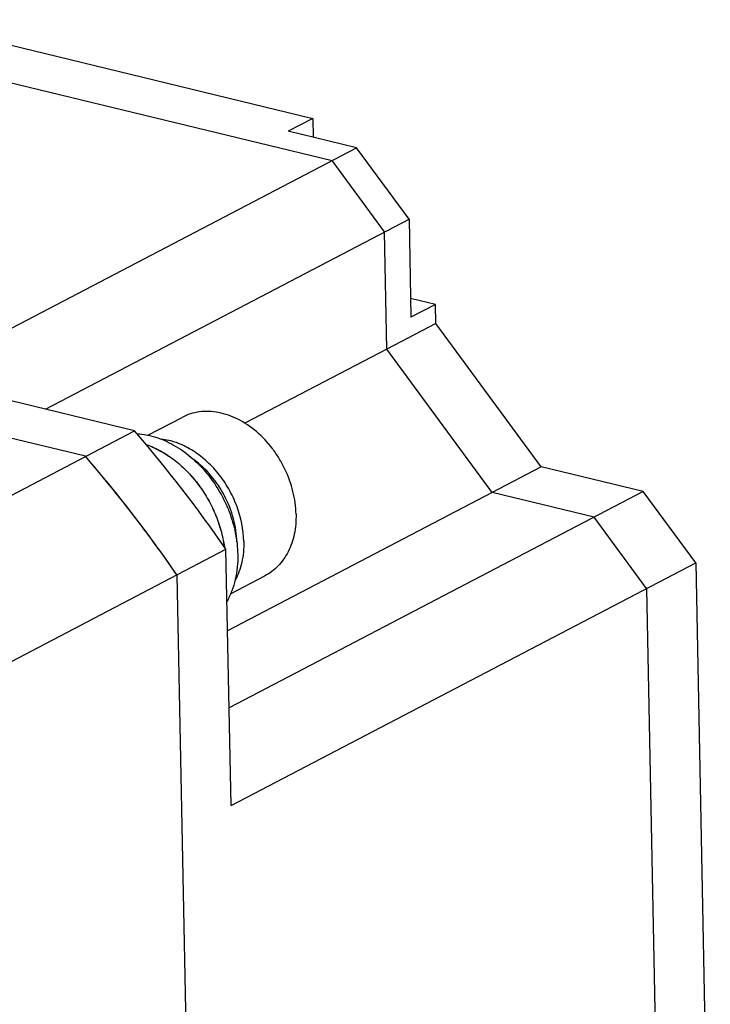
# Model space of a CAD drawing. Header units: millimetres. Extents: x 0 to 420, y 0 to 297.
# Tile 14 of 26: x 198 to 217, y 79 to 107. Entities that reach past the tile are written whole.
import ezdxf

# ---------------------------------------------------------------- set-up
doc = ezdxf.new("R2010")
doc.units = ezdxf.units.MM
doc.header["$LTSCALE"] = 23.1
doc.layers.add('COMPONENTS', color=7, linetype='CONTINUOUS')

msp = doc.modelspace()

# ---------------------------------------------------------------- linework, layer by layer
at = {"layer": 'COMPONENTS', "color": 7, "linetype": 'CONTINUOUS'}
for p, q in [((194.43277, 106.78054), (206.03207, 103.9666)), ((194.45403, 105.70599), (206.58297, 102.76356)), ((206.03207, 103.9666), (205.33267, 103.60158)), ((206.03207, 103.9666), (206.0427, 103.42933)), ((207.28238, 103.12859), (205.33267, 103.60158)), ((194.99475, 96.71558), (207.28238, 103.12859)), ((208.77786, 101.09624), (207.28238, 103.12859)), ((208.07845, 100.73121), (206.58297, 102.76356)), ((198.40736, 95.6838), (208.77786, 101.09624)), ((208.77786, 101.09624), (208.83318, 98.30023)), ((208.14451, 97.39278), (208.07845, 100.73121)), ((209.53259, 98.66526), (208.82255, 98.83751)), ((209.53259, 98.66526), (208.83318, 98.30023)), ((209.54332, 98.12283), (209.53259, 98.66526)), ((209.54332, 98.12283), (208.14451, 97.39278)), ((212.54924, 94.03781), (209.54332, 98.12283)), ((208.14448, 97.39446), (204.09537, 95.2812)), ((211.15189, 93.3074), (208.14448, 97.39446)), ((211.15043, 93.30776), (208.14451, 97.39278)), ((200.94794, 95.06747), (196.85558, 96.06025)), ((201.32928, 94.94031), (202.30293, 95.44847)), ((189.05804, 88.86204), (200.94794, 95.06747)), ((199.54913, 94.33742), (197.0879, 94.9345)), ((212.54924, 94.03781), (211.15043, 93.30776)), ((215.45918, 93.33187), (212.54924, 94.03781)), ((211.15189, 93.3074), (203.60228, 89.3672)), ((215.45918, 93.33187), (203.64583, 87.16639)), ((214.06037, 92.60182), (211.15043, 93.30776)), ((216.95466, 91.29952), (215.45918, 93.33187)), ((215.55585, 90.56947), (214.06037, 92.60182)), ((191.66645, 85.48292), (203.55635, 91.68835)), ((203.70092, 84.38229), (203.55635, 91.68835)), ((203.70092, 84.38229), (216.95466, 91.29952)), ((216.95466, 91.29952), (217.37184, 70.21762)), ((202.15753, 90.9583), (202.71974, 62.5479)), ((203.68963, 90.41939), (204.66262, 90.9272)), ((215.55585, 90.56947), (215.97347, 69.46513))]:
    msp.add_line(p, q, dxfattribs=at)
for centre, radius, start, end in [((171.16003, 69.37727), 39.3358, 34.554873, 40.775703), ((169.97724, 68.81397), 39.06332, 34.533155, 40.797421), ((170.13268, 68.94583), 38.85949, 37.665303, 40.799992), ((169.49448, 68.4571), 39.66332, 34.562515, 37.660835)]:
    msp.add_arc(centre, radius, start, end, dxfattribs=at)
for points, knots in [([(205.55434, 92.68528), (205.55001, 92.90394), (205.488, 93.34914), (205.29598, 93.87897), (205.07846, 94.27898), (204.82418, 94.65105), (204.44786, 95.053), (203.92381, 95.40906), (203.44738, 95.57919), (203.07053, 95.62317), (202.79974, 95.61128), (202.54109, 95.55507), (202.37944, 95.4884), (202.30293, 95.44847)], [0, 0, 0, 0, 0.13194295, 0.26863953, 0.33761273, 0.4062264, 0.54014825, 0.66709948, 0.78516884, 0.84107447, 0.89516631, 0.94793333, 1, 1, 1, 1]), ([(201.02023, 94.98324), (201.19758, 94.97226), (201.56158, 94.90147), (202.08313, 94.67051), (202.57419, 94.32382), (203.01294, 93.87777), (203.31855, 93.44076), (203.52058, 93.0611), (203.69047, 92.66784), (203.83939, 92.16123), (203.88757, 91.74349), (203.89163, 91.53802)], [0, 0, 0, 0, 0.10949596, 0.22592527, 0.34909612, 0.47769813, 0.60963446, 0.67612207, 0.74247588, 0.87335912, 1, 1, 1, 1]), ([(201.28354, 94.67313), (201.42169, 94.62445), (201.69592, 94.50014), (202.08055, 94.24805), (202.43805, 93.93301), (202.75871, 93.56374), (203.03396, 93.1503), (203.25636, 92.7039), (203.41983, 92.23679), (203.48747, 91.91552), (203.50986, 91.75508)], [0, 0, 0, 0, 0.11435265, 0.23384848, 0.35781611, 0.48518475, 0.61460493, 0.74456753, 0.87352456, 1, 1, 1, 1]), ([(201.28403, 94.67297), (201.56531, 94.57384), (202.11445, 94.26356), (202.66977, 93.69674), (203.03268, 93.15249), (203.32695, 92.56284), (203.46378, 92.08236), (203.50926, 91.75946)], [0, 0, 0, 0, 0.23356273, 0.48477602, 0.61442414, 0.74463, 1, 1, 1, 1]), ([(205.55434, 92.68528), (205.55808, 92.49598), (205.52757, 92.1277), (205.38189, 91.69584), (205.20567, 91.40073), (205.04897, 91.20989), (204.86808, 91.04926), (204.73277, 90.96382), (204.66261, 90.9272)], [0, 0, 0, 0, 0.27395195, 0.52965154, 0.65139043, 0.76968127, 0.8854913, 1, 1, 1, 1]), ([(203.89163, 91.53802), (203.89634, 91.29993), (203.86425, 90.94556), (203.73231, 90.50399), (203.63903, 90.3018), (203.58593, 90.20688)], [0, 0, 0, 0, 0.51790308, 0.76347672, 1, 1, 1, 1])]:
    msp.add_open_spline(points, degree=3, knots=knots, dxfattribs=at)
at = {"layer": 'COMPONENTS', "color": 9, "linetype": 'CONTINUOUS'}
for points, knots in [([(204.06286, 91.90687), (204.05603, 92.25199), (203.94667, 92.77764), (203.64759, 93.4141), (203.34837, 93.85485), (202.99005, 94.23283), (202.58745, 94.53212), (202.15765, 94.73934), (201.85571, 94.8115), (201.70759, 94.82791)], [0, 0, 0, 0, 0.25578145, 0.38814018, 0.51991119, 0.64866163, 0.77233674, 0.88957236, 1, 1, 1, 1]), ([(203.86613, 91.89176), (203.86169, 92.11595), (203.79344, 92.57262), (203.54019, 93.21901), (203.15436, 93.79612), (202.81857, 94.11299), (202.63712, 94.24466)], [0, 0, 0, 0, 0.24554488, 0.50002759, 0.75449684, 1, 1, 1, 1]), ([(204.06286, 91.90687), (204.06679, 91.70822), (204.03295, 91.32235), (203.90146, 90.95606), (203.81315, 90.79378)], [0, 0, 0, 0, 0.51816364, 1, 1, 1, 1])]:
    msp.add_open_spline(points, degree=3, knots=knots, dxfattribs=at)

doc.saveas('drawing.dxf')
